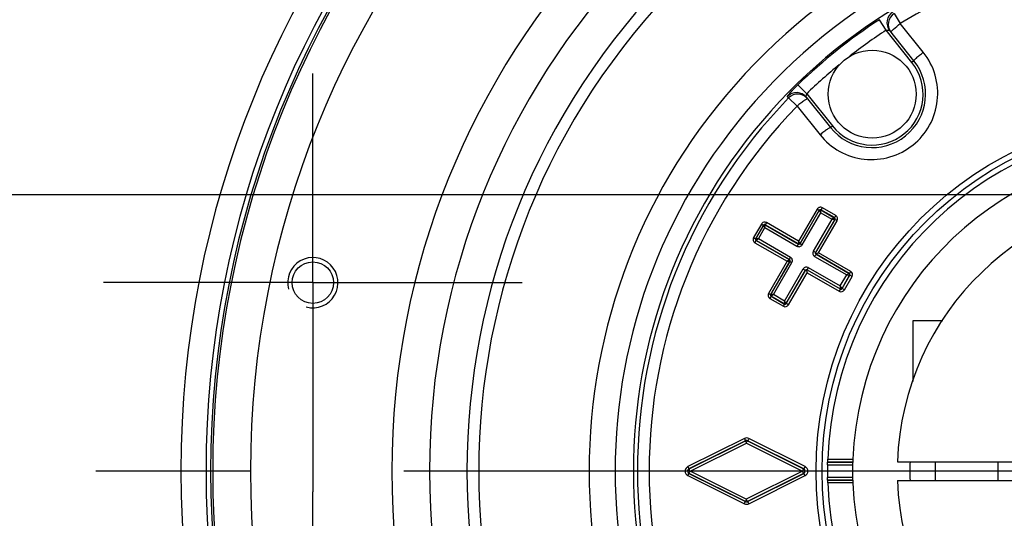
# Model space of a CAD drawing. Extents: x 0 to 594, y 0 to 420.
# Tile 46 of 104: x 139 to 154, y 358 to 366. Entities that reach past the tile are written whole.
import ezdxf

# ---------------------------------------------------------------- set-up
doc = ezdxf.new("R2010")
doc.units = 0
doc.header["$LTSCALE"] = 32.67
doc.linetypes.add('CENTER', pattern=[0.6, 0.375, -0.075, 0.075, -0.075])
doc.layers.get('0').update_dxf_attribs({"linetype": 'CONTINUOUS'})
for name, color, linetype in [('ASSY', 7, 'CONTINUOUS'), ('AXIS', 7, 'CONTINUOUS'), ('CHAMFER', 7, 'CONTINUOUS'), ('DRAFT', 7, 'CONTINUOUS'), ('DRIV_DIM', 7, 'CONTINUOUS'), ('ROUND', 7, 'CONTINUOUS')]:
    doc.layers.add(name, color=color, linetype=linetype)
doc.styles.get("Standard").update_dxf_attribs({"font": 'txt', "width": 0.8})
doc.dimstyles.new('DIMSTYLE_5', dxfattribs={"dimtxt": 3.8, "dimasz": 1.8, "dimexe": 2, "dimexo": 1.5, "dimgap": 0.95, "dimtad": 1, "dimdec": 3, "dimlfac": 5, "dimtxsty": 'STANDARD', "dimblk": 'OPEN', "dimblk1": 'OPEN', "dimblk2": 'OPEN', "dimcen": 0.09, "dimazin": 2, "dimtp": 0.001, "dimtm": 0.001, "dimtfac": 1, "dimtdec": 3, "dimtofl": 0, "dimtmove": 0, "dimatfit": 3, "dimtolj": 1})
doc.dimstyles.new('DIMSTYLE_6', dxfattribs={"dimtxt": 3.8, "dimasz": 1.8, "dimexe": 2, "dimexo": 1.5, "dimgap": 0.95, "dimtad": 1, "dimdec": 3, "dimlfac": 5, "dimtxsty": 'STANDARD', "dimblk": 'OPEN', "dimblk1": 'OPEN', "dimblk2": 'OPEN', "dimcen": 0.09, "dimazin": 2, "dimtol": 1, "dimtp": 0.02, "dimtm": 0.02, "dimtfac": 1, "dimtdec": 3, "dimtofl": 0, "dimtmove": 0, "dimatfit": 3, "dimtolj": 1})

# ---------------------------------------------------------------- blocks, each defined once
blk = doc.blocks.new('_OPEN')
at = {"color": 0, "linetype": 'BYBLOCK'}
for p, q in [((0, 0), (-1, 0.342)), ((-1, -0.342), (0, 0)), ((-1, 0), (0, 0))]:
    blk.add_line(p, q, dxfattribs=at)
blk = doc.blocks.new('*D25')
at = {"layer": 'DRIV_DIM', "color": 2, "linetype": 'CONTINUOUS'}
for p, q in [((122.41, 361.666), (122.41, 382.029)), ((122.41, 382.029), (122.41, 358.666)), ((138.54, 361.666), (120.41, 361.666)), ((122.41, 351.666), (122.41, 358.666)), ((138.54, 355.666), (120.41, 355.666)), ((122.41, 355.666), (122.41, 351.666))]:
    blk.add_line(p, q, dxfattribs=at)
at = {"layer": 'DRIV_DIM', "color": 2, "linetype": 'CONTINUOUS', "xscale": 1.8, "yscale": 1.8, "zscale": 1.8}
for p, rotation in [((122.41, 361.666), 270), ((122.41, 355.666), 90)]:
    blk.add_blockref('_OPEN', p, dxfattribs=dict(at, rotation=rotation))
blk = doc.blocks.new('_DOT')
at = {"color": 0, "linetype": 'BYBLOCK'}
blk.add_line((-0.342, 0), (-1, 0), dxfattribs=at)
at = {"color": 0, "linetype": 'BYBLOCK', "const_width": 0.342}
blk.add_lwpolyline([(-0.171, 0, 1), (0.171, 0, 1)], format="xyb", close=True, dxfattribs=at)
blk = doc.blocks.new('*D26')
at = {"layer": 'DRIV_DIM', "color": 2, "linetype": 'CONTINUOUS'}
for p, q in [((114.751, 363.066), (114.751, 400.893)), ((114.751, 400.893), (114.751, 360.866)), ((169.24, 363.066), (112.751, 363.066)), ((114.751, 354.666), (114.751, 360.866)), ((137.358, 358.666), (112.751, 358.666)), ((114.751, 358.666), (114.751, 354.666))]:
    blk.add_line(p, q, dxfattribs=at)
at = {"layer": 'DRIV_DIM', "color": 2, "linetype": 'CONTINUOUS', "xscale": 1.8, "yscale": 1.8, "zscale": 1.8}
for name, p, rotation in [('_OPEN', (114.751, 363.066), 270), ('_DOT', (114.751, 358.666), 90)]:
    blk.add_blockref(name, p, dxfattribs=dict(at, rotation=rotation))
blk = doc.blocks.new('*D27')
at = {"layer": 'DRIV_DIM', "color": 2, "linetype": 'CONTINUOUS'}
for p, q in [((114.751, 358.666), (114.751, 362.666)), ((114.751, 362.666), (114.751, 356.466)), ((137.358, 358.666), (112.751, 358.666)), ((114.751, 318.37), (114.751, 356.466)), ((169.24, 354.266), (112.751, 354.266)), ((114.751, 354.266), (114.751, 318.37))]:
    blk.add_line(p, q, dxfattribs=at)
at = {"layer": 'DRIV_DIM', "color": 2, "linetype": 'CONTINUOUS', "xscale": 1.8, "yscale": 1.8, "zscale": 1.8}
for name, p, rotation in [('_DOT', (114.751, 358.666), 270), ('_OPEN', (114.751, 354.266), 90)]:
    blk.add_blockref(name, p, dxfattribs=dict(at, rotation=rotation))
blk = doc.blocks.new('*D28')
at = {"layer": 'DRIV_DIM', "color": 2, "linetype": 'CONTINUOUS'}
for p, q in [((188.24, 367.766), (105.709, 367.766)), ((107.709, 367.766), (107.709, 358.666)), ((107.709, 349.566), (107.709, 358.666)), ((188.24, 349.566), (105.709, 349.566))]:
    blk.add_line(p, q, dxfattribs=at)
at = {"layer": 'DRIV_DIM', "color": 2, "linetype": 'CONTINUOUS', "xscale": 1.8, "yscale": 1.8, "zscale": 1.8}
for p, rotation in [((107.709, 367.766), 90), ((107.709, 349.566), 270)]:
    blk.add_blockref('_OPEN', p, dxfattribs=dict(at, rotation=rotation))
blk = doc.blocks.new('*D29')
at = {"layer": 'DRIV_DIM', "color": 2, "linetype": 'CONTINUOUS'}
for p, q in [((156.24, 373.166), (99.571, 373.166)), ((101.571, 373.166), (101.571, 358.666)), ((101.571, 344.166), (101.571, 358.666)), ((156.24, 344.166), (99.571, 344.166))]:
    blk.add_line(p, q, dxfattribs=at)
at = {"layer": 'DRIV_DIM', "color": 2, "linetype": 'CONTINUOUS', "xscale": 1.8, "yscale": 1.8, "zscale": 1.8}
for p, rotation in [((101.571, 373.166), 90), ((101.571, 344.166), 270)]:
    blk.add_blockref('_OPEN', p, dxfattribs=dict(at, rotation=rotation))
blk = doc.blocks.new('*D34')
at = {"layer": 'DRIV_DIM', "color": 2, "linetype": 'CONTINUOUS'}
for p, q in [((143.37, 366.496), (143.37, 388.034)), ((157.07, 378.378), (157.07, 388.034)), ((143.37, 386.034), (150.22, 386.034)), ((157.07, 386.034), (150.22, 386.034))]:
    blk.add_line(p, q, dxfattribs=at)
at = {"layer": 'DRIV_DIM', "color": 2, "linetype": 'CONTINUOUS', "xscale": 1.8, "yscale": 1.8, "zscale": 1.8, "rotation": 180}
blk.add_blockref('_OPEN', (143.37, 386.034), dxfattribs=at)
at = {"layer": 'DRIV_DIM', "color": 2, "linetype": 'CONTINUOUS', "xscale": 1.8, "yscale": 1.8, "zscale": 1.8}
blk.add_blockref('_OPEN', (157.07, 386.034), dxfattribs=at)

msp = doc.modelspace()

# ---------------------------------------------------------------- linework, layer by layer
at = {"color": 7, "linetype": 'CONTINUOUS'}
for radius, start, end in [(15.39976, 93.408539, 266.591461), (4.4, 1.953644, 178.046356), (4.2, 177.948205, 182.048305), (4.4, 181.953644, 358.046356)]:
    msp.add_arc((157.07036, 358.66605), radius, start, end, dxfattribs=at)
at = {"color": 2, "linetype": 'CONTINUOUS'}
msp.add_arc((143.37036, 361.66605), 0.4, 255, 195, dxfattribs=at)
at = {"layer": 'ASSY', "color": 7, "linetype": 'CONTINUOUS'}
for p, q in [((152.92036, 360.09015), (152.92036, 361.06605)), ((152.92036, 361.06605), (153.39422, 361.06605)), ((153.27036, 358.81605), (153.27036, 358.51605)), ((154.27036, 358.81605), (154.27036, 358.51605))]:
    msp.add_line(p, q, dxfattribs=at)
msp.add_circle((152.27036, 364.66605), 0.7, dxfattribs=at)
at = {"layer": 'AXIS', "color": 7, "linetype": 'CENTER'}
for p, q in [((143.37036, 361.66605), (143.37036, 364.99605)), ((143.37036, 361.66605), (140.04036, 361.66605)), ((143.37036, 361.66605), (143.37036, 358.33605)), ((143.37036, 361.66605), (146.70036, 361.66605)), ((157.07036, 358.66605), (138.85801, 358.66605)), ((143.37036, 355.66605), (143.37036, 358.33605))]:
    msp.add_line(p, q, dxfattribs=at)
at = {"layer": 'AXIS', "color": 7, "linetype": 'CONTINUOUS'}
msp.add_circle((143.37036, 361.66605), 0.33, dxfattribs=at)
at = {"layer": 'CHAMFER', "color": 7, "linetype": 'CONTINUOUS'}
for p, q in [((152.67291, 358.81605), (154.57486, 358.81605)), ((152.67291, 358.51605), (154.57486, 358.51605))]:
    msp.add_line(p, q, dxfattribs=at)
at = {"layer": 'DRAFT', "color": 7, "linetype": 'CONTINUOUS'}
for radius, start, end in [(15.8, 93.408539, 266.591461), (8.6, 54.614557, 305.385443)]:
    msp.add_arc((157.07036, 358.66605), radius, start, end, dxfattribs=at)
at = {"layer": 'ROUND', "color": 9, "linetype": 'CONTINUOUS'}
for p, q in [((152.4932, 365.68412), (152.3841, 365.85141)), ((152.6202, 365.94984), (152.71739, 365.79076)), ((152.90286, 365.17205), (152.4932, 365.68412)), ((153.08344, 365.33339), (152.71739, 365.79076)), ((152.93409, 365.19704), (152.90286, 365.17205)), ((151.2282, 364.67211), (151.08894, 364.81528)), ((150.94108, 364.60655), (150.9221, 364.63042)), ((150.94108, 364.60655), (151.07495, 364.4768)), ((151.2282, 364.67211), (151.63785, 364.16004)), ((151.07495, 364.4768), (151.4408, 364.01928)), ((151.60662, 364.13506), (151.63785, 364.16004)), ((151.39528, 362.83597), (151.10044, 362.32511)), ((151.69153, 362.73376), (151.47724, 362.85782)), ((151.42777, 362.81755), (151.12279, 362.2892)), ((151.12334, 362.28714), (151.42833, 362.81548)), ((151.15571, 362.26852), (151.45085, 362.77971)), ((151.62809, 362.67713), (151.33284, 362.16598)), ((151.42833, 362.81548), (151.42777, 362.81755)), ((151.45085, 362.77971), (151.62809, 362.67713)), ((151.45564, 362.82283), (151.4525, 362.82429)), ((151.45564, 362.82283), (151.45511, 362.82478)), ((151.66942, 362.70072), (151.45511, 362.82478)), ((151.45537, 362.82251), (151.45567, 362.82281)), ((151.45564, 362.82283), (151.66747, 362.7002)), ((151.66747, 362.7002), (151.66942, 362.70072)), ((150.50724, 362.59923), (150.38256, 362.38328)), ((150.5396, 362.5806), (150.41487, 362.36457)), ((150.41694, 362.36513), (150.54015, 362.57853)), ((150.45926, 362.36374), (150.5625, 362.54258)), ((150.50724, 362.59923), (150.5396, 362.5806)), ((150.54015, 362.57853), (150.5396, 362.5806)), ((150.5625, 362.54258), (151.07372, 362.24664)), ((150.56746, 362.58588), (150.56694, 362.58783)), ((151.09548, 362.28185), (150.56694, 362.58783)), ((150.56734, 362.5858), (150.56746, 362.58588)), ((150.56746, 362.58588), (151.096, 362.27991)), ((151.10044, 362.32511), (150.58921, 362.62108)), ((151.67482, 362.6729), (151.36975, 362.1446)), ((151.37156, 362.14508), (151.67663, 362.67338)), ((151.41846, 362.14101), (151.7134, 362.65179)), ((151.67468, 362.67296), (151.67482, 362.6729)), ((151.67482, 362.6729), (151.67663, 362.67338)), ((150.38256, 362.38328), (150.41487, 362.36457)), ((150.41694, 362.36513), (150.41487, 362.36457)), ((150.97115, 362.06899), (150.45926, 362.36374)), ((150.40463, 362.30137), (150.91658, 362.0066)), ((150.42185, 362.33942), (150.42423, 362.3378)), ((150.42423, 362.3378), (150.42229, 362.33728)), ((150.42229, 362.33728), (150.95154, 362.03254)), ((150.95348, 362.03306), (150.42423, 362.3378)), ((151.09548, 362.28185), (151.096, 362.27991)), ((151.12279, 362.2892), (151.12334, 362.28714)), ((151.35469, 362.08398), (151.86471, 361.78873)), ((151.37156, 362.14508), (151.36975, 362.1446)), ((151.37891, 362.11777), (151.37697, 362.11725)), ((151.37697, 362.11725), (151.90429, 361.81199)), ((151.90622, 361.81251), (151.37891, 362.11777)), ((151.92848, 361.84575), (151.41846, 362.14101)), ((150.91658, 362.0066), (150.62156, 361.49584)), ((150.95883, 362.00521), (150.65376, 361.47691)), ((150.65582, 361.47747), (150.96089, 362.00577)), ((150.69807, 361.47584), (150.99319, 361.98705)), ((150.95154, 362.03254), (150.95348, 362.03306)), ((150.95883, 362.00521), (150.96089, 362.00577)), ((151.2525, 361.90699), (151.76322, 361.61292)), ((150.87552, 361.37365), (151.17057, 361.88491)), ((150.90255, 361.33529), (151.20754, 361.86364)), ((150.90304, 361.33348), (151.20802, 361.86183)), ((150.94012, 361.31243), (151.235, 361.82325)), ((151.20802, 361.86183), (151.20754, 361.86364)), ((151.23535, 361.86912), (151.23483, 361.87106)), ((151.23483, 361.87106), (151.76285, 361.56702)), ((151.235, 361.82325), (151.74572, 361.52919)), ((151.23535, 361.86912), (151.76337, 361.56508)), ((151.76322, 361.61292), (151.86471, 361.78873)), ((151.79018, 361.57431), (151.91164, 361.78468)), ((151.79066, 361.5725), (151.91344, 361.78517)), ((151.82763, 361.55122), (151.95036, 361.76379)), ((151.90429, 361.81199), (151.90622, 361.81251)), ((151.91151, 361.78473), (151.91164, 361.78468)), ((151.91164, 361.78468), (151.91344, 361.78517)), ((151.95036, 361.76379), (151.91344, 361.78517)), ((150.65582, 361.47747), (150.65376, 361.47691)), ((150.66044, 361.452), (150.66312, 361.45014)), ((150.66312, 361.45014), (150.66116, 361.44962)), ((150.66116, 361.44962), (150.87575, 361.32606)), ((150.87523, 361.32801), (150.66312, 361.45014)), ((150.87552, 361.37365), (150.69807, 361.47584)), ((151.76285, 361.56702), (151.76337, 361.56508)), ((151.79018, 361.57431), (151.79007, 361.5744)), ((151.79018, 361.57431), (151.79066, 361.5725)), ((151.82763, 361.55122), (151.79066, 361.5725)), ((150.64361, 361.41394), (150.85821, 361.29039)), ((150.87523, 361.32801), (150.87575, 361.32606)), ((150.90255, 361.33529), (150.90242, 361.33538)), ((150.90255, 361.33529), (150.90304, 361.33348)), ((150.23724, 359.18573), (149.33827, 358.73757)), ((150.25247, 359.15016), (149.35349, 358.70182)), ((149.35677, 358.70182), (150.25247, 359.14852)), ((149.3722, 358.66597), (150.26791, 359.11289)), ((150.26198, 359.15186), (150.25247, 359.14852)), ((150.25247, 359.14852), (150.25247, 359.15016)), ((150.26791, 359.11289), (151.15925, 358.66619)), ((150.28824, 359.14852), (150.28778, 359.14875)), ((150.28824, 359.14852), (150.28824, 359.15007)), ((151.18237, 358.70182), (150.28824, 359.15007)), ((150.28824, 359.14852), (151.1793, 358.70182)), ((151.20291, 358.73756), (150.30878, 359.18564)), ((151.55857, 358.76761), (151.9587, 358.76761)), ((151.56011, 358.80755), (151.96031, 358.80755)), ((151.56245, 358.81406), (151.96266, 358.81406)), ((151.56433, 358.854), (151.96464, 358.854)), ((149.35207, 358.63304), (149.35677, 358.63027)), ((149.35677, 358.70182), (149.35349, 358.70182)), ((149.35677, 358.63027), (149.35349, 358.63027)), ((149.35349, 358.63027), (150.25247, 358.18193)), ((149.35677, 358.70182), (149.35631, 358.70159)), ((150.25247, 358.18357), (149.35677, 358.63027)), ((150.26774, 358.21931), (149.3722, 358.66597)), ((151.15925, 358.66619), (150.26774, 358.21931)), ((150.28824, 358.18202), (151.18237, 358.63027)), ((151.1793, 358.63027), (150.28824, 358.18357)), ((151.1793, 358.70182), (151.18237, 358.70182)), ((151.1793, 358.63027), (151.18237, 358.63027)), ((149.33827, 358.59453), (150.23724, 358.14636)), ((150.30878, 358.14646), (151.20291, 358.59454)), ((151.9587, 358.56449), (151.55857, 358.56449)), ((151.96031, 358.52454), (151.56011, 358.52454)), ((151.96266, 358.51803), (151.56245, 358.51803)), ((151.96464, 358.47809), (151.56433, 358.47809)), ((150.25247, 358.18357), (150.25247, 358.18193)), ((150.25247, 358.18357), (150.25301, 358.18331)), ((150.28333, 358.18151), (150.28824, 358.18357)), ((150.28824, 358.18357), (150.28824, 358.18202))]:
    msp.add_line(p, q, dxfattribs=at)
at = {"layer": 'ROUND', "color": 7, "linetype": 'CONTINUOUS'}
for p, q in [((152.93409, 365.19704), (152.5491, 365.67827)), ((151.22163, 364.61629), (151.60662, 364.13506)), ((151.95951, 358.79511), (151.9587, 358.76761)), ((151.96031, 358.80755), (151.95951, 358.79511))]:
    msp.add_line(p, q, dxfattribs=at)
at = {"layer": 'ROUND', "color": 9, "linetype": 'CONTINUOUS'}
for radius in [5.69173, 5.5984]:
    msp.add_circle((157.07036, 358.66605), radius, dxfattribs=at)
for centre, radius, start, end in [((157.07036, 358.66605), 15.3263, 93.408539, 266.591461), ((157.07036, 358.66605), 14.69351, 93.409337, 266.590663), ((157.07036, 358.66605), 12.4436, 93.409337, 266.590663), ((157.07036, 358.66605), 11.84442, 93.409337, 266.590663), ((157.07036, 358.66605), 11.24723, 45.573146, 314.426854), ((157.07036, 358.66605), 11.06107, 45.573146, 314.426854), ((157.07036, 358.66605), 9.30367, 51.388732, 308.611264), ((157.07036, 358.66605), 8.89066, 51.388735, 308.611266), ((157.07036, 358.66605), 8.34924, 58.576427, 121.423573), ((152.7053, 365.80302), 0.1999, 121.42774, 218.612681), ((157.07036, 358.66605), 8.57849, 123.11219, 134.207426), ((152.72435, 365.77921), 0.1999, 121.401505, 218.612647), ((157.07036, 358.66605), 8.37876, 123.11219, 127.991084), ((157.07036, 358.66605), 8.37876, 129.457616, 134.207426), ((152.27036, 364.66605), 0.81, 218.659808, 38.659808), ((157.07036, 358.66605), 8.53566, 135.896044, 224.103956), ((151.06563, 364.49129), 0.1999, 38.706935, 135.891877), ((151.08468, 364.46748), 0.1999, 38.70697, 135.918112), ((157.07036, 358.66605), 8.34924, 135.896044, 224.103956), ((151.44717, 362.806), 0.05992, 59.871799, 149.989691), ((151.44493, 362.80764), 0.01981, 140.371156, 150.006876), ((151.6575, 362.68289), 0.02, 330.003304, 59.996696), ((151.66143, 362.68183), 0.06003, 329.978628, 59.895249), ((150.55913, 362.56924), 0.05993, 59.872685, 149.976563), ((150.55746, 362.56856), 0.02, 60.003306, 149.996694), ((150.43447, 362.35333), 0.05993, 150.023463, 240.127289), ((150.43225, 362.35468), 0.02005, 230.724051, 240.198561), ((151.10379, 362.2985), 0.05995, 239.894474, 329.996501), ((150.94127, 362.01702), 0.05995, 330.00351, 60.105516), ((151.38483, 362.13592), 0.06005, 149.962894, 239.87853), ((151.22259, 361.85492), 0.06005, 60.121253, 150.037323), ((151.89432, 361.79468), 0.02, 330.003304, 59.996696), ((151.89838, 361.79382), 0.06002, 329.988004, 59.900772), ((150.67345, 361.46589), 0.05992, 150.010334, 240.128176), ((150.67112, 361.46701), 0.02004, 230.717391, 240.196604), ((151.77564, 361.58122), 0.06002, 240.099238, 330.011986), ((151.77286, 361.58431), 0.02, 240.003304, 329.996696), ((150.88812, 361.34243), 0.06003, 240.104765, 330.021358), ((150.88524, 361.34529), 0.02, 240.003304, 329.996696), ((150.27028, 359.11436), 0.03998, 106.067305, 116.444545), ((150.80275, 359.37887), 0.5975, 204.585244, 206.429493), ((149.37386, 358.66611), 0.07994, 180.044851, 243.561805), ((149.37438, 358.66528), 0.0808, 116.547183, 132.695285), ((149.37124, 358.666), 0.04001, 162.990348, 179.937281), ((149.37148, 358.66649), 0.04044, 239.844528, 243.58777), ((149.88802, 358.40924), 0.5764, 153.542317, 155.460607), ((151.16135, 358.66605), 0.04002, 296.637845, 63.362155), ((151.16706, 358.66607), 0.07998, 296.637594, 63.362506), ((150.7864, 358.47755), 0.57949, 206.479722, 208.480228), ((150.27021, 358.21789), 0.04015, 289.884252, 296.689948)]:
    msp.add_arc(centre, radius, start, end, dxfattribs=at)
at = {"layer": 'ROUND', "color": 7, "linetype": 'CONTINUOUS'}
for centre, radius, start, end in [((157.07036, 358.66605), 15.29351, 93.409337, 266.590663), ((152.27036, 364.66605), 0.85, 218.659808, 38.659808), ((157.07036, 358.66605), 5.50923, 181.95514, 178.04486), ((157.07036, 358.66605), 5.10917, 182.108299, 177.891701), ((157.07036, 358.66605), 5.51272, 178.944391, 181.055609), ((157.07036, 358.66605), 5.11266, 178.86178, 181.13822), ((149.37467, 358.66604), 0.03999, 193.023088, 204.020474), ((149.37473, 358.66594), 0.04011, 132.531672, 141.999818), ((149.37507, 358.6665), 0.04059, 224.248409, 235.489734)]:
    msp.add_arc(centre, radius, start, end, dxfattribs=at)
for centre, major_axis, start_param, end_param in [((157.07036, 356.58347), (0, 6.25282), 1.20602686, 1.2071408), ((157.07036, 356.73334), (0, 5.80285), 1.20406127, 1.20526246), ((157.07036, 360.74863), (0, 6.25282), -4.34873345, -4.34761952), ((157.07036, 360.59876), (0, 5.80285), -4.34685512, -4.34565392)]:
    msp.add_ellipse(centre, major_axis=major_axis, ratio=0.94290476, start_param=start_param, end_param=end_param, dxfattribs=at)
at = {"layer": 'ROUND', "color": 9, "linetype": 'CONTINUOUS'}
for points, knots in [([(152.4932, 365.68412), (152.50471, 365.68587), (152.52138, 365.68624), (152.53972, 365.68293), (152.54738, 365.68042), (152.54919, 365.67817)], [0, 0, 0, 0, 0.61009415, 0.8484352, 1, 1, 1, 1]), ([(152.56815, 365.65447), (152.56657, 365.65644), (152.57597, 365.666), (152.58015, 365.67153), (152.58489, 365.6763)], [0, 0, 0, 0, 0.27369298, 1, 1, 1, 1]), ([(152.58489, 365.6763), (152.59245, 365.68391), (152.63511, 365.72381), (152.68017, 365.76101), (152.71739, 365.79076)], [0, 0, 0, 0, 0.18381948, 1, 1, 1, 1]), ([(151.4408, 364.01928), (151.52609, 363.91263), (151.74135, 363.73114), (152.14207, 363.60478), (152.56139, 363.64116), (152.935, 363.83518), (153.20633, 364.15707), (153.33389, 364.55818), (153.2986, 364.97689), (153.16878, 365.22676), (153.08344, 365.33339)], [0, 0, 0, 0, 0.12489582, 0.24982576, 0.37486044, 0.49998902, 0.62511712, 0.75015371, 0.87509289, 1, 1, 1, 1]), ([(152.93409, 365.19704), (152.93312, 365.19825), (152.93755, 365.20429), (152.94392, 365.21205), (152.95776, 365.22584), (152.98408, 365.25042), (153.02667, 365.28727), (153.06336, 365.31735), (153.08344, 365.33339)], [0, 0, 0, 0, 0.02299735, 0.08095514, 0.17362003, 0.29777597, 0.62043222, 1, 1, 1, 1]), ([(150.9221, 364.63042), (150.9209, 364.63193), (150.92676, 364.63939), (150.93338, 364.6501), (150.94933, 364.66876), (150.96922, 364.69176), (150.99454, 364.71931), (151.03442, 364.76134), (151.06656, 364.79351), (151.08894, 364.81528)], [0, 0, 0, 0, 0.02319188, 0.08304523, 0.1777528, 0.30323843, 0.45430227, 0.6250026, 1, 1, 1, 1]), ([(151.24067, 364.59248), (151.2397, 364.5937), (151.23285, 364.59072), (151.22389, 364.5862), (151.2074, 364.57575), (151.17765, 364.55548), (151.13238, 364.52204), (151.095, 364.49286), (151.07495, 364.4768)], [0, 0, 0, 0, 0.02299047, 0.08095404, 0.17360379, 0.29771102, 0.62040353, 1, 1, 1, 1]), ([(151.22171, 364.61619), (151.21991, 364.61845), (151.21915, 364.62647), (151.21994, 364.64509), (151.22396, 364.66127), (151.2282, 364.67211)], [0, 0, 0, 0, 0.1515048, 0.38986899, 1, 1, 1, 1]), ([(151.60662, 364.13506), (151.60564, 364.13627), (151.59879, 364.13328), (151.58982, 364.12877), (151.57332, 364.11829), (151.54356, 364.09801), (151.49826, 364.06455), (151.46086, 364.03535), (151.4408, 364.01928)], [0, 0, 0, 0, 0.02299735, 0.08095514, 0.17362002, 0.29777595, 0.62043219, 1, 1, 1, 1]), ([(151.39528, 362.83597), (151.40288, 362.83159), (151.41266, 362.82535), (151.42377, 362.82016), (151.42678, 362.81767), (151.42777, 362.81755)], [0, 0, 0, 0, 0.70474069, 0.91985961, 1, 1, 1, 1]), ([(151.47724, 362.85782), (151.47473, 362.85349), (151.46996, 362.84574), (151.46348, 362.83466), (151.4587, 362.82944), (151.4562, 362.82449), (151.45511, 362.82478)], [0, 0, 0, 0, 0.37689069, 0.69830258, 0.91557722, 1, 1, 1, 1]), ([(151.42831, 362.81545), (151.42824, 362.81416), (151.4318, 362.8105), (151.4355, 362.80273), (151.44289, 362.79205), (151.44802, 362.78402), (151.45082, 362.77974)], [0, 0, 0, 0, 0.09165655, 0.31924491, 0.63648925, 1, 1, 1, 1]), ([(151.45082, 362.77974), (151.45136, 362.78906), (151.4534, 362.803), (151.45316, 362.81801), (151.45537, 362.82251)], [0, 0, 0, 0, 0.65061073, 1, 1, 1, 1]), ([(151.66742, 362.70023), (151.66597, 362.70069), (151.66124, 362.69694), (151.65282, 362.69324), (151.64107, 362.68551), (151.63254, 362.68011), (151.62804, 362.67715)], [0, 0, 0, 0, 0.0997421, 0.3314697, 0.64715634, 1, 1, 1, 1]), ([(151.62804, 362.67715), (151.6383, 362.67656), (151.65236, 362.67594), (151.66762, 362.67379), (151.67318, 362.67372), (151.67468, 362.67296)], [0, 0, 0, 0, 0.65826634, 0.89276844, 1, 1, 1, 1]), ([(151.67468, 362.67296), (151.67721, 362.67738), (151.67884, 362.68867), (151.67182, 362.69768), (151.66742, 362.70023)], [0, 0, 0, 0, 0.50070565, 1, 1, 1, 1]), ([(151.69153, 362.73376), (151.68902, 362.72942), (151.68426, 362.72167), (151.67778, 362.7106), (151.673, 362.70539), (151.6705, 362.70043), (151.66942, 362.70072)], [0, 0, 0, 0, 0.37691244, 0.69832069, 0.91558449, 1, 1, 1, 1]), ([(151.67663, 362.67338), (151.67919, 362.67781), (151.68084, 362.68913), (151.67381, 362.69817), (151.66942, 362.70072)], [0, 0, 0, 0, 0.5013991, 1, 1, 1, 1]), ([(150.56694, 362.58783), (150.56257, 362.59037), (150.55127, 362.59211), (150.54217, 362.58506), (150.5396, 362.5806)], [0, 0, 0, 0, 0.49554861, 1, 1, 1, 1]), ([(150.54013, 362.5785), (150.53997, 362.5772), (150.54359, 362.57342), (150.54719, 362.56565), (150.55458, 362.5549), (150.5597, 362.54687), (150.5625, 362.54258)], [0, 0, 0, 0, 0.09278316, 0.32023576, 0.63715878, 1, 1, 1, 1]), ([(150.56734, 362.5858), (150.56292, 362.58832), (150.55165, 362.5899), (150.54267, 362.58289), (150.54013, 362.5785)], [0, 0, 0, 0, 0.50057943, 1, 1, 1, 1]), ([(150.5625, 362.54258), (150.56307, 362.55226), (150.56354, 362.56569), (150.56628, 362.5793), (150.56626, 362.58478), (150.56734, 362.5858)], [0, 0, 0, 0, 0.66787202, 0.89755321, 1, 1, 1, 1]), ([(150.58921, 362.62108), (150.58668, 362.61672), (150.5819, 362.60892), (150.57537, 362.59777), (150.57056, 362.59252), (150.56803, 362.58753), (150.56694, 362.58783)], [0, 0, 0, 0, 0.37642043, 0.69791995, 0.91544188, 1, 1, 1, 1]), ([(151.7134, 362.65179), (151.70482, 362.65675), (151.69308, 362.66281), (151.68164, 362.67087), (151.67732, 362.67244), (151.67663, 362.67338)], [0, 0, 0, 0, 0.69702972, 0.91767352, 1, 1, 1, 1]), ([(150.45925, 362.36375), (150.45414, 362.36402), (150.44461, 362.36445), (150.43161, 362.36547), (150.42307, 362.36471), (150.41801, 362.36594), (150.41696, 362.36516)], [0, 0, 0, 0, 0.3629825, 0.68014548, 0.90751207, 1, 1, 1, 1]), ([(150.43514, 362.34706), (150.4369, 362.34834), (150.44483, 362.35405), (150.4529, 362.35958), (150.45925, 362.36375)], [0, 0, 0, 0, 0.22267768, 1, 1, 1, 1]), ([(150.40463, 362.30137), (150.40714, 362.30574), (150.4115, 362.31378), (150.41789, 362.325), (150.42003, 362.3318), (150.42309, 362.33648), (150.42229, 362.33728)], [0, 0, 0, 0, 0.37642011, 0.69791939, 0.91544163, 1, 1, 1, 1]), ([(150.42427, 362.33778), (150.42338, 362.33872), (150.43055, 362.34246), (150.43233, 362.34499), (150.43514, 362.34706)], [0, 0, 0, 0, 0.26999836, 1, 1, 1, 1]), ([(151.096, 362.27991), (151.09491, 362.28021), (151.09238, 362.27521), (151.08756, 362.26996), (151.08103, 362.2588), (151.07624, 362.251), (151.07372, 362.24664)], [0, 0, 0, 0, 0.0845688, 0.30211619, 0.62362574, 1, 1, 1, 1]), ([(151.10042, 362.32513), (151.1001, 362.31979), (151.09925, 362.31014), (151.0985, 362.29559), (151.09638, 362.28913), (151.09663, 362.2816), (151.09544, 362.28187)], [0, 0, 0, 0, 0.3676701, 0.6890832, 0.91625212, 1, 1, 1, 1]), ([(151.096, 362.27991), (151.10035, 362.27738), (151.11163, 362.27559), (151.12075, 362.28265), (151.12334, 362.28714)], [0, 0, 0, 0, 0.49267511, 1, 1, 1, 1]), ([(151.12281, 362.28924), (151.12296, 362.29054), (151.11935, 362.2943), (151.11574, 362.30208), (151.10833, 362.31281), (151.10323, 362.32085), (151.10042, 362.32513)], [0, 0, 0, 0, 0.09261928, 0.32023478, 0.63753148, 1, 1, 1, 1]), ([(151.12334, 362.28714), (151.12425, 362.28672), (151.13482, 362.28009), (151.14579, 362.27425), (151.15571, 362.26852)], [0, 0, 0, 0, 0.08009115, 1, 1, 1, 1]), ([(150.95348, 362.03306), (150.95267, 362.03385), (150.95574, 362.03854), (150.95788, 362.04534), (150.96428, 362.05657), (150.96864, 362.06462), (150.97115, 362.06899)], [0, 0, 0, 0, 0.08456885, 0.30211631, 0.62362581, 1, 1, 1, 1]), ([(151.36975, 362.1446), (151.3688, 362.14527), (151.35618, 362.15193), (151.34414, 362.15946), (151.33284, 362.16598)], [0, 0, 0, 0, 0.08229287, 1, 1, 1, 1]), ([(151.37697, 362.11725), (151.37588, 362.11755), (151.37335, 362.11256), (151.36853, 362.1073), (151.36201, 362.09615), (151.35722, 362.08834), (151.35469, 362.08398)], [0, 0, 0, 0, 0.08456815, 0.30211388, 0.62362267, 1, 1, 1, 1]), ([(151.36975, 362.1446), (151.3672, 362.14019), (151.36552, 362.12888), (151.37255, 362.11982), (151.37697, 362.11725)], [0, 0, 0, 0, 0.49900649, 1, 1, 1, 1]), ([(150.9515, 362.03256), (150.95233, 362.03167), (150.94568, 362.02811), (150.94115, 362.02305), (150.92893, 362.01513), (150.92099, 362.00957), (150.91653, 362.00662)], [0, 0, 0, 0, 0.08375282, 0.3109228, 0.6323324, 1, 1, 1, 1]), ([(150.91653, 362.00662), (150.92163, 362.00633), (150.93114, 362.00593), (150.94412, 362.00488), (150.95267, 362.00565), (150.95775, 362.00439), (150.95881, 362.00518)], [0, 0, 0, 0, 0.36214812, 0.67894659, 0.90676577, 1, 1, 1, 1]), ([(150.96089, 362.00577), (150.96345, 362.0102), (150.96506, 362.02158), (150.9579, 362.03053), (150.95348, 362.03306)], [0, 0, 0, 0, 0.50102111, 1, 1, 1, 1]), ([(150.96089, 362.00577), (150.96171, 362.00519), (150.97273, 361.99935), (150.98328, 361.99277), (150.99319, 361.98705)], [0, 0, 0, 0, 0.0800911, 1, 1, 1, 1]), ([(151.2525, 361.90699), (151.24999, 361.90262), (151.24562, 361.89457), (151.23923, 361.88334), (151.23709, 361.87654), (151.23402, 361.87185), (151.23483, 361.87106)], [0, 0, 0, 0, 0.37637733, 0.69788612, 0.91543185, 1, 1, 1, 1]), ([(151.17057, 361.88491), (151.17517, 361.88225), (151.18759, 361.87535), (151.19945, 361.86737), (151.20754, 361.86364)], [0, 0, 0, 0, 0.37370602, 1, 1, 1, 1]), ([(151.20754, 361.86364), (151.21009, 361.86807), (151.21908, 361.87516), (151.23042, 361.87359), (151.23483, 361.87106)], [0, 0, 0, 0, 0.50157032, 1, 1, 1, 1]), ([(151.90425, 361.81201), (151.90279, 361.81246), (151.89808, 361.80865), (151.88961, 361.80493), (151.87781, 361.79713), (151.86924, 361.7917), (151.86472, 361.78873)], [0, 0, 0, 0, 0.09930903, 0.33109682, 0.64719725, 1, 1, 1, 1]), ([(151.86472, 361.78873), (151.87503, 361.78814), (151.88912, 361.78751), (151.90447, 361.78547), (151.90999, 361.78543), (151.91151, 361.78473)], [0, 0, 0, 0, 0.65927175, 0.89379626, 1, 1, 1, 1]), ([(151.91151, 361.78473), (151.91405, 361.78915), (151.91568, 361.80046), (151.90865, 361.80947), (151.90425, 361.81201)], [0, 0, 0, 0, 0.5006144, 1, 1, 1, 1]), ([(151.92848, 361.84575), (151.92596, 361.84139), (151.92117, 361.83359), (151.91465, 361.82245), (151.90984, 361.8172), (151.90731, 361.81221), (151.90622, 361.81251)], [0, 0, 0, 0, 0.37644851, 0.69794162, 0.91544837, 1, 1, 1, 1]), ([(151.91344, 361.78517), (151.91601, 361.7896), (151.91765, 361.80092), (151.91062, 361.80996), (151.90622, 361.81251)], [0, 0, 0, 0, 0.50157305, 1, 1, 1, 1]), ([(151.76321, 361.61292), (151.7629, 361.60753), (151.76248, 361.59739), (151.76163, 361.58328), (151.76264, 361.57408), (151.76169, 361.56809), (151.76281, 361.56704)], [0, 0, 0, 0, 0.35253994, 0.66835158, 0.90024236, 1, 1, 1, 1]), ([(151.79007, 361.5744), (151.78872, 361.57536), (151.78592, 361.5801), (151.77647, 361.59238), (151.76888, 361.60428), (151.76321, 361.61292)], [0, 0, 0, 0, 0.10570453, 0.3400512, 1, 1, 1, 1]), ([(150.62156, 361.49584), (150.62916, 361.49145), (150.63944, 361.4861), (150.6495, 361.47907), (150.65316, 361.47771), (150.65376, 361.47691)], [0, 0, 0, 0, 0.70474127, 0.91985987, 1, 1, 1, 1]), ([(150.64361, 361.41394), (150.64611, 361.41828), (150.65044, 361.42628), (150.65679, 361.43743), (150.65892, 361.44418), (150.66196, 361.44883), (150.66116, 361.44962)], [0, 0, 0, 0, 0.37689037, 0.69830202, 0.91557697, 1, 1, 1, 1]), ([(150.69803, 361.47586), (150.69291, 361.47614), (150.68339, 361.47658), (150.67044, 361.47763), (150.66185, 361.47696), (150.65693, 361.47819), (150.65584, 361.4775)], [0, 0, 0, 0, 0.36378258, 0.68131012, 0.9084704, 1, 1, 1, 1]), ([(150.66315, 361.45013), (150.66228, 361.45108), (150.66946, 361.45469), (150.67123, 361.45725), (150.67403, 361.45929)], [0, 0, 0, 0, 0.27028394, 1, 1, 1, 1]), ([(150.67403, 361.45929), (150.67578, 361.46057), (150.68368, 361.46622), (150.69171, 361.47172), (150.69803, 361.47586)], [0, 0, 0, 0, 0.22253223, 1, 1, 1, 1]), ([(151.74572, 361.52919), (151.74823, 361.53355), (151.75259, 361.54159), (151.75898, 361.55281), (151.76112, 361.5596), (151.76417, 361.56429), (151.76337, 361.56508)], [0, 0, 0, 0, 0.37644883, 0.69794217, 0.91544862, 1, 1, 1, 1]), ([(151.76281, 361.56704), (151.76722, 361.56451), (151.77854, 361.56292), (151.78751, 361.56999), (151.79007, 361.5744)], [0, 0, 0, 0, 0.49938567, 1, 1, 1, 1]), ([(151.76337, 361.56508), (151.76777, 361.56256), (151.7791, 361.56098), (151.7881, 361.56806), (151.79066, 361.5725)], [0, 0, 0, 0, 0.49750672, 1, 1, 1, 1]), ([(150.85821, 361.29039), (150.8607, 361.29473), (150.86503, 361.30273), (150.87138, 361.31388), (150.87351, 361.32062), (150.87655, 361.32527), (150.87575, 361.32606)], [0, 0, 0, 0, 0.37691275, 0.69832124, 0.91558474, 1, 1, 1, 1]), ([(150.87548, 361.37369), (150.87517, 361.36832), (150.87476, 361.35824), (150.87394, 361.3442), (150.87494, 361.33505), (150.87406, 361.32907), (150.87518, 361.32803)], [0, 0, 0, 0, 0.35265282, 0.66787641, 0.89974141, 1, 1, 1, 1]), ([(150.87518, 361.32803), (150.87959, 361.3255), (150.8909, 361.32392), (150.89987, 361.33098), (150.90242, 361.33538)], [0, 0, 0, 0, 0.49929409, 1, 1, 1, 1]), ([(150.90242, 361.33538), (150.90103, 361.33629), (150.89819, 361.34106), (150.8887, 361.35321), (150.88112, 361.36508), (150.87548, 361.37369)], [0, 0, 0, 0, 0.10662462, 0.3407732, 1, 1, 1, 1]), ([(150.87575, 361.32606), (150.88016, 361.32353), (150.89149, 361.32196), (150.90048, 361.32904), (150.90304, 361.33348)], [0, 0, 0, 0, 0.49768296, 1, 1, 1, 1]), ([(150.94012, 361.31243), (150.93154, 361.31739), (150.92041, 361.32452), (150.90772, 361.33039), (150.9042, 361.33336), (150.90304, 361.33348)], [0, 0, 0, 0, 0.69702934, 0.91767338, 1, 1, 1, 1]), ([(150.23724, 359.18573), (150.23942, 359.18134), (150.24316, 359.17329), (150.24877, 359.16214), (150.25042, 359.15545), (150.25325, 359.1509), (150.25247, 359.15016)], [0, 0, 0, 0, 0.37919967, 0.70051454, 0.9167891, 1, 1, 1, 1]), ([(150.25247, 359.14852), (150.25209, 359.14816), (150.25309, 359.14597), (150.25457, 359.14036), (150.25747, 359.13456), (150.25942, 359.13028)], [0, 0, 0, 0, 0.07993569, 0.28100571, 1, 1, 1, 1]), ([(150.2677, 359.11293), (150.27004, 359.11925), (150.27646, 359.12924), (150.28176, 359.13976), (150.28456, 359.14392)], [0, 0, 0, 0, 0.57329786, 1, 1, 1, 1]), ([(150.28456, 359.14392), (150.28535, 359.1451), (150.28594, 359.14679), (150.28838, 359.148), (150.28824, 359.14852)], [0, 0, 0, 0, 0.72522983, 1, 1, 1, 1]), ([(150.30878, 359.18564), (150.30648, 359.18104), (150.30207, 359.17276), (150.29617, 359.1609), (150.29153, 359.15522), (150.28938, 359.14985), (150.28824, 359.15007)], [0, 0, 0, 0, 0.3747662, 0.69689728, 0.91549692, 1, 1, 1, 1]), ([(149.33827, 358.73757), (149.34045, 358.73316), (149.34421, 358.72508), (149.34982, 358.71387), (149.35148, 358.70715), (149.35429, 358.70256), (149.35349, 358.70182)], [0, 0, 0, 0, 0.37882074, 0.70012198, 0.91654132, 1, 1, 1, 1]), ([(149.33827, 358.59453), (149.34045, 358.59893), (149.34421, 358.60701), (149.34982, 358.61823), (149.35148, 358.62494), (149.35429, 358.62954), (149.35349, 358.63027)], [0, 0, 0, 0, 0.37882039, 0.70012137, 0.91654105, 1, 1, 1, 1]), ([(149.35677, 358.63027), (149.35638, 358.63063), (149.35735, 358.63286), (149.35884, 358.63849), (149.36173, 358.64434), (149.36368, 358.64863)], [0, 0, 0, 0, 0.08032303, 0.28146064, 1, 1, 1, 1]), ([(149.37199, 358.66605), (149.36961, 358.67035), (149.36567, 358.67832), (149.36133, 358.6903), (149.35693, 358.69542), (149.35781, 358.70203), (149.35677, 358.70182)], [0, 0, 0, 0, 0.37891424, 0.70042287, 0.9177008, 1, 1, 1, 1]), ([(151.1793, 358.70182), (151.18026, 358.70121), (151.17415, 358.6971), (151.1723, 358.69072), (151.16509, 358.67909), (151.1605, 358.6709), (151.15875, 358.66605)], [0, 0, 0, 0, 0.082511, 0.30256109, 0.62554211, 1, 1, 1, 1]), ([(151.15875, 358.66605), (151.16049, 358.66119), (151.16508, 358.653), (151.17229, 358.64137), (151.17414, 358.63499), (151.18026, 358.63088), (151.1793, 358.63027)], [0, 0, 0, 0, 0.37444351, 0.69741665, 0.91746639, 1, 1, 1, 1]), ([(151.20291, 358.73756), (151.20061, 358.73294), (151.19619, 358.72464), (151.19028, 358.71272), (151.18562, 358.70702), (151.18351, 358.70161), (151.18237, 358.70182)], [0, 0, 0, 0, 0.37456733, 0.69682594, 0.91558837, 1, 1, 1, 1]), ([(151.20291, 358.59454), (151.20061, 358.59915), (151.19619, 358.60746), (151.19028, 358.61937), (151.18562, 358.62508), (151.18351, 358.63048), (151.18237, 358.63027)], [0, 0, 0, 0, 0.37456767, 0.69682652, 0.91558864, 1, 1, 1, 1]), ([(150.23724, 358.14636), (150.23942, 358.15075), (150.24316, 358.1588), (150.24877, 358.16996), (150.25042, 358.17665), (150.25325, 358.18119), (150.25247, 358.18193)], [0, 0, 0, 0, 0.37919967, 0.70051454, 0.9167891, 1, 1, 1, 1]), ([(150.25387, 358.18886), (150.25338, 358.18765), (150.25271, 358.1863), (150.25201, 358.18388), (150.25247, 358.18357)], [0, 0, 0, 0, 0.70302806, 1, 1, 1, 1]), ([(150.2677, 358.21917), (150.26656, 358.21606), (150.26168, 358.20606), (150.25679, 358.19609), (150.25387, 358.18886)], [0, 0, 0, 0, 0.29812944, 1, 1, 1, 1]), ([(150.28824, 358.18357), (150.28769, 358.18346), (150.28641, 358.18574), (150.28256, 358.19059), (150.27943, 358.19681), (150.27704, 358.20122)], [0, 0, 0, 0, 0.08060306, 0.28253401, 1, 1, 1, 1]), ([(150.30878, 358.14646), (150.30648, 358.15106), (150.30207, 358.15933), (150.29617, 358.17119), (150.29153, 358.17688), (150.28938, 358.18224), (150.28824, 358.18202)], [0, 0, 0, 0, 0.3747662, 0.69689728, 0.91549692, 1, 1, 1, 1])]:
    msp.add_open_spline(points, degree=3, knots=knots, dxfattribs=at)
at = {"layer": 'ROUND', "color": 7, "linetype": 'CONTINUOUS'}
for points in [[(151.43563, 362.8228), (151.43265, 362.82106), (151.43005, 362.81847), (151.42833, 362.81548)], [(151.44566, 362.8255), (151.4422, 362.8255), (151.43862, 362.82454), (151.43563, 362.8228)], [(151.4525, 362.82429), (151.45032, 362.82507), (151.44797, 362.82549), (151.44566, 362.8255)], [(151.09548, 362.28185), (151.10126, 362.27852), (151.10973, 362.27853), (151.11549, 362.28189)], [(151.11549, 362.28189), (151.11846, 362.28362), (151.12106, 362.28622), (151.12279, 362.2892)], [(151.37036, 362.12908), (151.36858, 362.13413), (151.369, 362.14038), (151.37156, 362.14508)], [(151.37891, 362.11777), (151.37488, 362.12024), (151.37168, 362.12454), (151.37036, 362.12908)], [(150.95884, 362.02523), (150.95711, 362.02821), (150.95452, 362.03082), (150.95154, 362.03254)], [(150.95883, 362.00521), (150.96216, 362.01099), (150.96218, 362.01946), (150.95884, 362.02523)], [(151.20802, 361.86183), (151.21081, 361.86639), (151.21603, 361.86989), (151.22128, 361.87086)], [(151.22128, 361.87086), (151.22587, 361.872), (151.2312, 361.87137), (151.23535, 361.86912)], [(150.65582, 361.47747), (150.65152, 361.46999), (150.65379, 361.45749), (150.66044, 361.452)], [(150.28778, 359.14875), (150.27998, 359.15252), (150.27045, 359.15368), (150.26198, 359.15186)], [(149.34312, 358.69064), (149.33607, 358.68159), (149.33313, 358.6682), (149.33571, 358.65703)], [(149.33815, 358.64976), (149.34004, 358.6455), (149.34274, 358.64152), (149.34599, 358.63817)], [(149.35631, 358.70159), (149.35317, 358.69996), (149.35022, 358.69789), (149.34762, 358.6955)], [(150.25301, 358.18331), (150.26213, 358.17892), (150.27375, 358.17823), (150.28333, 358.18151)]]:
    msp.add_open_spline(points, degree=3, dxfattribs=at)
at = {"layer": 'ROUND', "color": 9, "linetype": 'CONTINUOUS'}
for points in [[(151.45511, 362.82478), (151.44767, 362.82912), (151.43516, 362.82692), (151.42967, 362.82028)], [(150.41487, 362.36457), (150.41056, 362.35711), (150.41289, 362.34461), (150.41956, 362.33916)], [(150.65376, 361.47691), (150.64944, 361.46946), (150.65176, 361.45695), (150.65843, 361.4515)], [(150.30878, 359.18564), (150.28746, 359.19632), (150.25858, 359.19637), (150.23724, 359.18573)], [(150.28824, 359.15007), (150.27956, 359.15444), (150.26855, 359.15547), (150.25921, 359.15278)], [(149.31959, 358.72467), (149.30392, 358.71019), (149.29392, 358.68738), (149.29392, 358.66605)], [(149.33123, 358.66605), (149.33123, 358.65276), (149.33968, 358.6382), (149.35117, 358.63153)], [(149.35349, 358.70182), (149.34404, 358.69712), (149.33607, 358.6878), (149.33298, 358.67771)], [(151.2044, 358.66605), (151.2044, 358.68005), (151.19488, 358.69554), (151.18237, 358.70182)], [(151.18237, 358.63027), (151.19488, 358.63656), (151.2044, 358.65204), (151.2044, 358.66605)], [(150.23724, 358.14636), (150.25858, 358.13572), (150.28746, 358.13577), (150.30878, 358.14646)], [(150.25247, 358.18193), (150.26185, 358.17726), (150.27401, 358.17657), (150.28386, 358.18014)]]:
    msp.add_open_spline(points, degree=3, dxfattribs=at)
at = {"layer": 'ROUND', "color": 7, "linetype": 'CONTINUOUS'}
for points, knots in [([(150.41694, 362.36513), (150.41462, 362.36109), (150.4128, 362.35101), (150.4182, 362.34232), (150.42185, 362.33942)], [0, 0, 0, 0, 0.49999606, 1, 1, 1, 1]), ([(151.37036, 362.12908), (151.3738, 362.12981), (151.3899, 362.1335), (151.4059, 362.13764), (151.41846, 362.14101)], [0, 0, 0, 0, 0.21256299, 1, 1, 1, 1]), ([(151.22128, 361.87086), (151.22237, 361.86753), (151.22723, 361.85174), (151.23164, 361.83582), (151.235, 361.82325)], [0, 0, 0, 0, 0.21256299, 1, 1, 1, 1]), ([(151.55857, 358.76761), (151.55874, 358.77679), (151.56016, 358.78986), (151.55871, 358.80365), (151.56011, 358.80755)], [0, 0, 0, 0, 0.6889588, 1, 1, 1, 1]), ([(151.56245, 358.81406), (151.56385, 358.81796), (151.56245, 358.83176), (151.56402, 358.84483), (151.56433, 358.854)], [0, 0, 0, 0, 0.31108131, 1, 1, 1, 1]), ([(151.96464, 358.854), (151.9643, 358.84483), (151.9627, 358.83176), (151.96408, 358.81796), (151.96266, 358.81406)], [0, 0, 0, 0, 0.68889316, 1, 1, 1, 1]), ([(151.56011, 358.52454), (151.55871, 358.52844), (151.56016, 358.54223), (151.55874, 358.55531), (151.55857, 358.56449)], [0, 0, 0, 0, 0.3110412, 1, 1, 1, 1]), ([(151.56433, 358.47809), (151.56402, 358.48727), (151.56245, 358.50034), (151.56385, 358.51413), (151.56245, 358.51803)], [0, 0, 0, 0, 0.68891869, 1, 1, 1, 1]), ([(151.9587, 358.56449), (151.95888, 358.55531), (151.96033, 358.54224), (151.9589, 358.52844), (151.96031, 358.52454)], [0, 0, 0, 0, 0.68893805, 1, 1, 1, 1]), ([(151.96266, 358.51803), (151.96408, 358.51413), (151.9627, 358.50034), (151.9643, 358.48727), (151.96464, 358.47809)], [0, 0, 0, 0, 0.31110684, 1, 1, 1, 1])]:
    msp.add_open_spline(points, degree=3, knots=knots, dxfattribs=at)

# ---------------------------------------------------------------- dimensions: what is measured, and where the dimension line sits
at = {"layer": 'DRIV_DIM', "color": 2, "linetype": 'CONTINUOUS'}
for base, p1, p2, override, picture, middle in [((114.75091, 358.66605), (170.74036, 363.06605), (138.85801, 358.66605), {"dimblk2": 'DOT', "dimsah": 1}, '*D26', (114.75091, 377.42166)), ((114.75091, 354.26605), (138.85801, 358.66605), (170.74036, 354.26605), {"dimblk1": 'DOT', "dimsah": 1}, '*D27', (114.75091, 318.37037))]:
    dim = msp.add_linear_dim(base=base, p1=p1, p2=p2, angle=270, dimstyle='DIMSTYLE_6', override=override, dxfattribs=at)
    dim.commit()
    dim.dimension.update_dxf_attribs({"geometry": picture, "text_midpoint": middle, "dimtype": 160})
dim = msp.add_linear_dim(base=(157.07036, 386.0343), p1=(143.37036, 364.99605), p2=(157.07036, 376.87839), dimstyle='DIMSTYLE_5', dxfattribs=at)
dim.commit()
dim.dimension.update_dxf_attribs({"geometry": '*D34', "text_midpoint": (144.14036, 386.0343), "dimtype": 160})
for base, p1, p2, angle, picture, middle in [((122.41011, 355.66605), (140.04036, 361.66605), (140.04036, 355.66605), 270, '*D25', (122.41011, 375.9489)), ((101.57126, 373.16605), (157.74036, 344.16605), (157.74036, 373.16605), 90, '*D29', (101.57126, 354.10605)), ((107.70862, 349.56605), (189.74036, 367.76605), (189.74036, 349.56605), 270, '*D28', (107.70862, 355.62605))]:
    dim = msp.add_linear_dim(base=base, p1=p1, p2=p2, angle=angle, dimstyle='DIMSTYLE_5', dxfattribs=at)
    dim.commit()
    dim.dimension.update_dxf_attribs({"geometry": picture, "text_midpoint": middle, "dimtype": 160})

doc.saveas('drawing.dxf')
